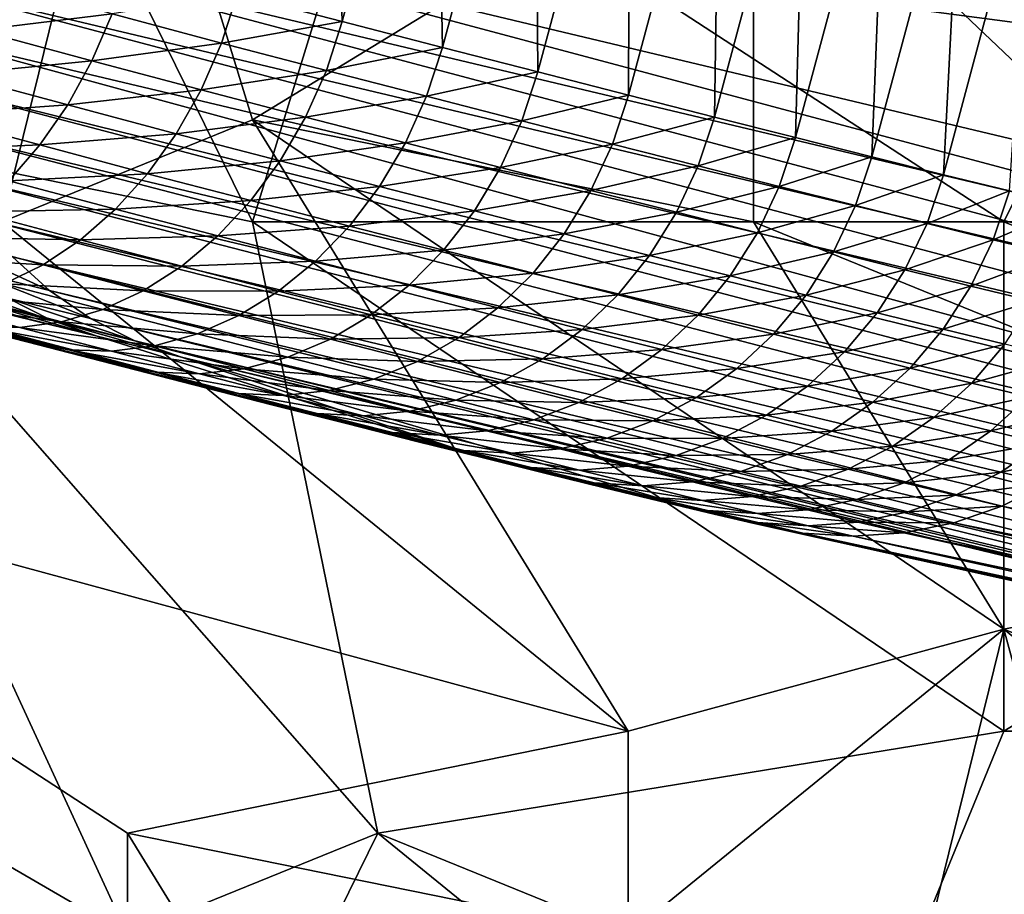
# Model space of a CAD drawing. Extents: x -0.7 to 0.7, y -0.35 to 0.35.
# Tile 150 of 226: x 0.455 to 0.485, y -0.2546 to -0.2279. Entities that reach past the tile are written whole.
import ezdxf

# ---------------------------------------------------------------- set-up
doc = ezdxf.new("R2010")
doc.units = 0

msp = doc.modelspace()

# ---------------------------------------------------------------- linework, layer by layer
for points in [[(0.510509, -0.228303, 0.001177), (0.455435, -0.211837, 0.250114), (0.456289, -0.210526, 0.250254)], [(0.510509, -0.228303, 0.001177), (0.456289, -0.210526, 0.250254), (0.511265, -0.226978, 0.001687)], [(0.509891, -0.229707, 0.00087), (0.454752, -0.213248, 0.250029), (0.455435, -0.211837, 0.250114)], [(0.509891, -0.229707, 0.00087), (0.455435, -0.211837, 0.250114), (0.510509, -0.228303, 0.001177)], [(0.509415, -0.231179, 0.000765), (0.454251, -0.214736, 0.25), (0.454752, -0.213248, 0.250029)], [(0.509415, -0.231179, 0.000765), (0.454752, -0.213248, 0.250029), (0.509891, -0.229707, 0.00087)], [(0.509415, -0.231179, 0.000765), (0.45187, -0.223622, 0.25), (0.454251, -0.214736, 0.25)], [(0.464458, -0.216543, 0.39001), (0.461613, -0.227161, 0.39001), (0.464815, -0.227991, 0.385878)], [(0.464458, -0.216543, 0.39001), (0.464815, -0.227991, 0.385878), (0.467647, -0.217425, 0.385878)], [(0.467647, -0.217425, 0.385878), (0.464815, -0.227991, 0.385878), (0.467872, -0.228781, 0.381479)], [(0.467647, -0.217425, 0.385878), (0.467872, -0.228781, 0.381479), (0.470689, -0.218269, 0.381479)], [(0.470689, -0.218269, 0.381479), (0.467872, -0.228781, 0.381479), (0.470783, -0.22953, 0.376814)], [(0.470689, -0.218269, 0.381479), (0.470783, -0.22953, 0.376814), (0.473584, -0.219076, 0.376814)], [(0.45444, -0.234095, 0.436961), (0.458259, -0.218558, 0.436988), (0.42771, -0.22788, 0.437008)], [(0.446803, -0.230987, 0.412423), (0.45444, -0.218558, 0.412416), (0.462077, -0.234095, 0.412423)], [(0.462077, -0.234095, 0.412423), (0.45444, -0.218558, 0.412416), (0.465896, -0.221665, 0.412424)], [(0.462077, -0.230987, 0.436973), (0.458259, -0.218558, 0.436988), (0.45444, -0.234095, 0.436961)], [(0.462077, -0.230987, 0.436973), (0.477351, -0.221665, 0.436996), (0.458259, -0.218558, 0.436988)], [(0.484989, -0.234095, 0.412438), (0.465896, -0.221665, 0.412424), (0.492626, -0.218558, 0.412423)], [(0.484989, -0.234095, 0.412438), (0.492626, -0.218558, 0.412423), (0.496444, -0.234095, 0.412426)], [(0.473584, -0.219076, 0.376814), (0.470783, -0.22953, 0.376814), (0.473547, -0.230238, 0.371882)], [(0.473584, -0.219076, 0.376814), (0.473547, -0.230238, 0.371882), (0.476332, -0.219845, 0.371882)], [(0.476332, -0.219845, 0.371882), (0.473547, -0.230238, 0.371882), (0.476166, -0.230906, 0.366684)], [(0.476332, -0.219845, 0.371882), (0.476166, -0.230906, 0.366684), (0.478934, -0.220577, 0.366684)], [(0.478934, -0.220577, 0.366684), (0.476166, -0.230906, 0.366684), (0.478639, -0.231532, 0.361219)], [(0.478934, -0.220577, 0.366684), (0.478639, -0.231532, 0.361219), (0.481389, -0.221271, 0.361219)], [(0.481389, -0.221271, 0.361219), (0.478639, -0.231532, 0.361219), (0.480966, -0.232118, 0.355487)], [(0.481389, -0.221271, 0.361219), (0.480966, -0.232118, 0.355487), (0.483697, -0.221927, 0.355487)], [(0.477351, -0.234095, 0.436971), (0.477351, -0.221665, 0.436996), (0.462077, -0.230987, 0.436973)], [(0.462077, -0.234095, 0.412423), (0.465896, -0.221665, 0.412424), (0.484989, -0.234095, 0.412438)], [(0.500263, -0.243417, 0.436937), (0.496444, -0.221665, 0.436971), (0.477351, -0.221665, 0.436996)], [(0.477351, -0.234095, 0.436971), (0.500263, -0.243417, 0.436937), (0.477351, -0.221665, 0.436996)], [(0.483697, -0.221927, 0.355487), (0.480966, -0.232118, 0.355487), (0.483147, -0.232662, 0.349489)], [(0.483697, -0.221927, 0.355487), (0.483147, -0.232662, 0.349489), (0.485858, -0.222546, 0.349489)], [(0.485858, -0.222546, 0.349489), (0.483147, -0.232662, 0.349489), (0.485161, -0.233159, 0.343294)], [(0.507541, -0.238477, 0.00087), (0.45156, -0.225161, 0.250029), (0.45187, -0.223622, 0.25)], [(0.509415, -0.231179, 0.000765), (0.507864, -0.236964, 0.000765), (0.45187, -0.223622, 0.25)], [(0.507541, -0.238477, 0.00087), (0.45187, -0.223622, 0.25), (0.507864, -0.236964, 0.000765)], [(0.507375, -0.240002, 0.001177), (0.451446, -0.226725, 0.250114), (0.45156, -0.225161, 0.250029)], [(0.507375, -0.240002, 0.001177), (0.45156, -0.225161, 0.250029), (0.507541, -0.238477, 0.00087)], [(0.507366, -0.241527, 0.001687), (0.45153, -0.228287, 0.250254), (0.451446, -0.226725, 0.250114)], [(0.507366, -0.241527, 0.001687), (0.451446, -0.226725, 0.250114), (0.507375, -0.240002, 0.001177)], [(0.453707, -0.22826, 0.397176), (0.457793, -0.227762, 0.393804), (0.454308, -0.226829, 0.397399)], [(0.457793, -0.227762, 0.393804), (0.461132, -0.228653, 0.389943), (0.461613, -0.227161, 0.39001)], [(0.461132, -0.228653, 0.389943), (0.464815, -0.227991, 0.385878), (0.461613, -0.227161, 0.39001)], [(0.453707, -0.22826, 0.397176), (0.45718, -0.229191, 0.393594), (0.457793, -0.227762, 0.393804)], [(0.45718, -0.229191, 0.393594), (0.461132, -0.228653, 0.389943), (0.457793, -0.227762, 0.393804)], [(0.461132, -0.228653, 0.389943), (0.464331, -0.229483, 0.385816), (0.464815, -0.227991, 0.385878)], [(0.464331, -0.229483, 0.385816), (0.467872, -0.228781, 0.381479), (0.464815, -0.227991, 0.385878)], [(0.50771, -0.243579, 0.002358), (0.45181, -0.229821, 0.250447), (0.45153, -0.228287, 0.250254)], [(0.50771, -0.243579, 0.002358), (0.45153, -0.228287, 0.250254), (0.507366, -0.241527, 0.001687)], [(0.452989, -0.229604, 0.396808), (0.45718, -0.229191, 0.393594), (0.453707, -0.22826, 0.397176)], [(0.45718, -0.229191, 0.393594), (0.460508, -0.230078, 0.389745), (0.461132, -0.228653, 0.389943)], [(0.460508, -0.230078, 0.389745), (0.464331, -0.229483, 0.385816), (0.461132, -0.228653, 0.389943)], [(0.464331, -0.229483, 0.385816), (0.467385, -0.230272, 0.381421), (0.467872, -0.228781, 0.381479)], [(0.467385, -0.230272, 0.381421), (0.470783, -0.22953, 0.376814), (0.467872, -0.228781, 0.381479)], [(0.469121, -0.241301, 0.345479), (0.449671, -0.236334, 0.382251), (0.423325, -0.22926, 0.402346)], [(0.457338, -0.237584, 0.260931), (0.469121, -0.241301, 0.345479), (0.423325, -0.22926, 0.402346)], [(0.454975, -0.236995, 0.267636), (0.457338, -0.237584, 0.260931), (0.423325, -0.22926, 0.402346)], [(0.452989, -0.229604, 0.396808), (0.456442, -0.230529, 0.393246), (0.45718, -0.229191, 0.393594)], [(0.456442, -0.230529, 0.393246), (0.460508, -0.230078, 0.389745), (0.45718, -0.229191, 0.393594)], [(0.452167, -0.230838, 0.396302), (0.456442, -0.230529, 0.393246), (0.452989, -0.229604, 0.396808)], [(0.460508, -0.230078, 0.389745), (0.463697, -0.230906, 0.38563), (0.464331, -0.229483, 0.385816)], [(0.463697, -0.230906, 0.38563), (0.467385, -0.230272, 0.381421), (0.464331, -0.229483, 0.385816)], [(0.467385, -0.230272, 0.381421), (0.470293, -0.23102, 0.37676), (0.470783, -0.22953, 0.376814)], [(0.470293, -0.23102, 0.37676), (0.473547, -0.230238, 0.371882), (0.470783, -0.22953, 0.376814)], [(0.508044, -0.244597, 0.00248), (0.452282, -0.231301, 0.250689), (0.45181, -0.229821, 0.250447)], [(0.508044, -0.244597, 0.00248), (0.45181, -0.229821, 0.250447), (0.50771, -0.243579, 0.002358)], [(0.456442, -0.230529, 0.393246), (0.459752, -0.231413, 0.389419), (0.460508, -0.230078, 0.389745)], [(0.459752, -0.231413, 0.389419), (0.463697, -0.230906, 0.38563), (0.460508, -0.230078, 0.389745)], [(0.463697, -0.230906, 0.38563), (0.466742, -0.231693, 0.381249), (0.467385, -0.230272, 0.381421)], [(0.466742, -0.231693, 0.381249), (0.470293, -0.23102, 0.37676), (0.467385, -0.230272, 0.381421)], [(0.470293, -0.23102, 0.37676), (0.473055, -0.231728, 0.371833), (0.473547, -0.230238, 0.371882)], [(0.473055, -0.231728, 0.371833), (0.476166, -0.230906, 0.366684), (0.473547, -0.230238, 0.371882)], [(0.452167, -0.230838, 0.396302), (0.455591, -0.231756, 0.392769), (0.456442, -0.230529, 0.393246)], [(0.455591, -0.231756, 0.392769), (0.459752, -0.231413, 0.389419), (0.456442, -0.230529, 0.393246)], [(0.451253, -0.23194, 0.395666), (0.455591, -0.231756, 0.392769), (0.452167, -0.230838, 0.396302)], [(0.459752, -0.231413, 0.389419), (0.462924, -0.232236, 0.385325), (0.463697, -0.230906, 0.38563)], [(0.462924, -0.232236, 0.385325), (0.466742, -0.231693, 0.381249), (0.463697, -0.230906, 0.38563)], [(0.473055, -0.231728, 0.371833), (0.475672, -0.232395, 0.366638), (0.476166, -0.230906, 0.366684)], [(0.475672, -0.232395, 0.366638), (0.478639, -0.231532, 0.361219), (0.476166, -0.230906, 0.366684)], [(0.458259, -0.255846, 0.41241), (0.431529, -0.240309, 0.412427), (0.446803, -0.230987, 0.412423)], [(0.446803, -0.230987, 0.412423), (0.462077, -0.234095, 0.412423), (0.465896, -0.252738, 0.412433)], [(0.465896, -0.252738, 0.412433), (0.458259, -0.255846, 0.41241), (0.446803, -0.230987, 0.412423)], [(0.473533, -0.249631, 0.436987), (0.462077, -0.230987, 0.436973), (0.45444, -0.234095, 0.436961)], [(0.484989, -0.246524, 0.436934), (0.477351, -0.234095, 0.436971), (0.462077, -0.230987, 0.436973)], [(0.473533, -0.249631, 0.436987), (0.484989, -0.246524, 0.436934), (0.462077, -0.230987, 0.436973)], [(0.466742, -0.231693, 0.381249), (0.469642, -0.232439, 0.376601), (0.470293, -0.23102, 0.37676)], [(0.469642, -0.232439, 0.376601), (0.473055, -0.231728, 0.371833), (0.470293, -0.23102, 0.37676)], [(0.508533, -0.245957, 0.003515), (0.452938, -0.2327, 0.250977), (0.452282, -0.231301, 0.250689)], [(0.508533, -0.245957, 0.003515), (0.452282, -0.231301, 0.250689), (0.508044, -0.244597, 0.00248)], [(0.455591, -0.231756, 0.392769), (0.458876, -0.232632, 0.38897), (0.459752, -0.231413, 0.389419)], [(0.458876, -0.232632, 0.38897), (0.462924, -0.232236, 0.385325), (0.459752, -0.231413, 0.389419)], [(0.451253, -0.23194, 0.395666), (0.454643, -0.232849, 0.392168), (0.455591, -0.231756, 0.392769)], [(0.454643, -0.232849, 0.392168), (0.458876, -0.232632, 0.38897), (0.455591, -0.231756, 0.392769)], [(0.462924, -0.232236, 0.385325), (0.465954, -0.233019, 0.380965), (0.466742, -0.231693, 0.381249)], [(0.465954, -0.233019, 0.380965), (0.469642, -0.232439, 0.376601), (0.466742, -0.231693, 0.381249)], [(0.469642, -0.232439, 0.376601), (0.472398, -0.233145, 0.371685), (0.473055, -0.231728, 0.371833)], [(0.472398, -0.233145, 0.371685), (0.475672, -0.232395, 0.366638), (0.473055, -0.231728, 0.371833)], [(0.475672, -0.232395, 0.366638), (0.478143, -0.233021, 0.361177), (0.478639, -0.231532, 0.361219)], [(0.478143, -0.233021, 0.361177), (0.480966, -0.232118, 0.355487), (0.478639, -0.231532, 0.361219)], [(0.478143, -0.233021, 0.361177), (0.480469, -0.233606, 0.355449), (0.480966, -0.232118, 0.355487)], [(0.480469, -0.233606, 0.355449), (0.483147, -0.232662, 0.349489), (0.480966, -0.232118, 0.355487)], [(0.458876, -0.232632, 0.38897), (0.462026, -0.23345, 0.384906), (0.462924, -0.232236, 0.385325)], [(0.462026, -0.23345, 0.384906), (0.465954, -0.233019, 0.380965), (0.462924, -0.232236, 0.385325)], [(0.472398, -0.233145, 0.371685), (0.475008, -0.23381, 0.366503), (0.475672, -0.232395, 0.366638)], [(0.475008, -0.23381, 0.366503), (0.478143, -0.233021, 0.361177), (0.475672, -0.232395, 0.366638)], [(0.509169, -0.247207, 0.004695), (0.453766, -0.233996, 0.251305), (0.452938, -0.2327, 0.250977)], [(0.509169, -0.247207, 0.004695), (0.452938, -0.2327, 0.250977), (0.508533, -0.245957, 0.003515)], [(0.454643, -0.232849, 0.392168), (0.457896, -0.233717, 0.388406), (0.458876, -0.232632, 0.38897)], [(0.457896, -0.233717, 0.388406), (0.462026, -0.23345, 0.384906), (0.458876, -0.232632, 0.38897)], [(0.465954, -0.233019, 0.380965), (0.468842, -0.233762, 0.376337), (0.469642, -0.232439, 0.376601)], [(0.468842, -0.233762, 0.376337), (0.472398, -0.233145, 0.371685), (0.469642, -0.232439, 0.376601)], [(0.480469, -0.233606, 0.355449), (0.482648, -0.23415, 0.349455), (0.483147, -0.232662, 0.349489)], [(0.482648, -0.23415, 0.349455), (0.485161, -0.233159, 0.343294), (0.483147, -0.232662, 0.349489)], [(0.453613, -0.23379, 0.391456), (0.457896, -0.233717, 0.388406), (0.454643, -0.232849, 0.392168)], [(0.462026, -0.23345, 0.384906), (0.465036, -0.234227, 0.380574), (0.465954, -0.233019, 0.380965)], [(0.465036, -0.234227, 0.380574), (0.468842, -0.233762, 0.376337), (0.465954, -0.233019, 0.380965)], [(0.475008, -0.23381, 0.366503), (0.477474, -0.234434, 0.361053), (0.478143, -0.233021, 0.361177)], [(0.477474, -0.234434, 0.361053), (0.480469, -0.233606, 0.355449), (0.478143, -0.233021, 0.361177)], [(0.468842, -0.233762, 0.376337), (0.471586, -0.234464, 0.371442), (0.472398, -0.233145, 0.371685)], [(0.471586, -0.234464, 0.371442), (0.475008, -0.23381, 0.366503), (0.472398, -0.233145, 0.371685)], [(0.482648, -0.23415, 0.349455), (0.484664, -0.234648, 0.343254), (0.485161, -0.233159, 0.343294)], [(0.484664, -0.234648, 0.343254), (0.487052, -0.233623, 0.336764), (0.485161, -0.233159, 0.343294)], [(0.457896, -0.233717, 0.388406), (0.461018, -0.234527, 0.384379), (0.462026, -0.23345, 0.384906)], [(0.461018, -0.234527, 0.384379), (0.465036, -0.234227, 0.380574), (0.462026, -0.23345, 0.384906)], [(0.477474, -0.234434, 0.361053), (0.479795, -0.235018, 0.355336), (0.480469, -0.233606, 0.355449)], [(0.479795, -0.235018, 0.355336), (0.482648, -0.23415, 0.349455), (0.480469, -0.233606, 0.355449)], [(0.484664, -0.234648, 0.343254), (0.486554, -0.235111, 0.336727), (0.487052, -0.233623, 0.336764)], [(0.452518, -0.234563, 0.390644), (0.456829, -0.234649, 0.387737), (0.453613, -0.23379, 0.391456)], [(0.453613, -0.23379, 0.391456), (0.456829, -0.234649, 0.387737), (0.457896, -0.233717, 0.388406)], [(0.456829, -0.234649, 0.387737), (0.461018, -0.234527, 0.384379), (0.457896, -0.233717, 0.388406)], [(0.465036, -0.234227, 0.380574), (0.467906, -0.234966, 0.375975), (0.468842, -0.233762, 0.376337)], [(0.467906, -0.234966, 0.375975), (0.471586, -0.234464, 0.371442), (0.468842, -0.233762, 0.376337)], [(0.471586, -0.234464, 0.371442), (0.474187, -0.235127, 0.36628), (0.475008, -0.23381, 0.366503)], [(0.474187, -0.235127, 0.36628), (0.477474, -0.234434, 0.361053), (0.475008, -0.23381, 0.366503)], [(0.473533, -0.249631, 0.436987), (0.45444, -0.234095, 0.436961), (0.439166, -0.240309, 0.436981)], [(0.509944, -0.248326, 0.006), (0.454753, -0.235165, 0.251668), (0.453766, -0.233996, 0.251305)], [(0.509944, -0.248326, 0.006), (0.453766, -0.233996, 0.251305), (0.509169, -0.247207, 0.004695)], [(0.461018, -0.234527, 0.384379), (0.464002, -0.235299, 0.380084), (0.465036, -0.234227, 0.380574)], [(0.484989, -0.249631, 0.412426), (0.462077, -0.234095, 0.412423), (0.484989, -0.234095, 0.412438)], [(0.465896, -0.252738, 0.412433), (0.462077, -0.234095, 0.412423), (0.484989, -0.249631, 0.412426)], [(0.464002, -0.235299, 0.380084), (0.467906, -0.234966, 0.375975), (0.465036, -0.234227, 0.380574)], [(0.484989, -0.246524, 0.436934), (0.500263, -0.243417, 0.436937), (0.477351, -0.234095, 0.436971)], [(0.479795, -0.235018, 0.355336), (0.481971, -0.235562, 0.349352), (0.482648, -0.23415, 0.349455)], [(0.481971, -0.235562, 0.349352), (0.484664, -0.234648, 0.343254), (0.482648, -0.23415, 0.349455)], [(0.500263, -0.240309, 0.412451), (0.484989, -0.234095, 0.412438), (0.496444, -0.234095, 0.412426)], [(0.500263, -0.240309, 0.412451), (0.484989, -0.249631, 0.412426), (0.484989, -0.234095, 0.412438)], [(0.456829, -0.234649, 0.387737), (0.459917, -0.23545, 0.383753), (0.461018, -0.234527, 0.384379)], [(0.459917, -0.23545, 0.383753), (0.464002, -0.235299, 0.380084), (0.461018, -0.234527, 0.384379)], [(0.467906, -0.234966, 0.375975), (0.470634, -0.235665, 0.371108), (0.471586, -0.234464, 0.371442)], [(0.470634, -0.235665, 0.371108), (0.474187, -0.235127, 0.36628), (0.471586, -0.234464, 0.371442)], [(0.474187, -0.235127, 0.36628), (0.476644, -0.235749, 0.360849), (0.477474, -0.234434, 0.361053)], [(0.476644, -0.235749, 0.360849), (0.479795, -0.235018, 0.355336), (0.477474, -0.234434, 0.361053)], [(0.451379, -0.235155, 0.389746), (0.455692, -0.235411, 0.386974), (0.452518, -0.234563, 0.390644)], [(0.455881, -0.236189, 0.252059), (0.453396, -0.235571, 0.259396), (0.452294, -0.234554, 0.258928)], [(0.455881, -0.236189, 0.252059), (0.452294, -0.234554, 0.258928), (0.454753, -0.235165, 0.251668)], [(0.452518, -0.234563, 0.390644), (0.455692, -0.235411, 0.386974), (0.456829, -0.234649, 0.387737)], [(0.455692, -0.235411, 0.386974), (0.459917, -0.23545, 0.383753), (0.456829, -0.234649, 0.387737)], [(0.481971, -0.235562, 0.349352), (0.483986, -0.236059, 0.343153), (0.484664, -0.234648, 0.343254)], [(0.483986, -0.236059, 0.343153), (0.486554, -0.235111, 0.336727), (0.484664, -0.234648, 0.343254)], [(0.464002, -0.235299, 0.380084), (0.466849, -0.236031, 0.375521), (0.467906, -0.234966, 0.375975)], [(0.466849, -0.236031, 0.375521), (0.470634, -0.235665, 0.371108), (0.467906, -0.234966, 0.375975)], [(0.470634, -0.235665, 0.371108), (0.473221, -0.236324, 0.365973), (0.474187, -0.235127, 0.36628)], [(0.473221, -0.236324, 0.365973), (0.476644, -0.235749, 0.360849), (0.474187, -0.235127, 0.36628)], [(0.476644, -0.235749, 0.360849), (0.478958, -0.236332, 0.35515), (0.479795, -0.235018, 0.355336)], [(0.478958, -0.236332, 0.35515), (0.481971, -0.235562, 0.349352), (0.479795, -0.235018, 0.355336)], [(0.483986, -0.236059, 0.343153), (0.485873, -0.236522, 0.336636), (0.486554, -0.235111, 0.336727)], [(0.451379, -0.235155, 0.389746), (0.454505, -0.23599, 0.38613), (0.455692, -0.235411, 0.386974)], [(0.454505, -0.23599, 0.38613), (0.458741, -0.236202, 0.38304), (0.455692, -0.235411, 0.386974)], [(0.510844, -0.249295, 0.007408), (0.455881, -0.236189, 0.252059), (0.454753, -0.235165, 0.251668)], [(0.510844, -0.249295, 0.007408), (0.454753, -0.235165, 0.251668), (0.509944, -0.248326, 0.006)], [(0.455692, -0.235411, 0.386974), (0.458741, -0.236202, 0.38304), (0.459917, -0.23545, 0.383753)], [(0.459917, -0.23545, 0.383753), (0.462871, -0.236214, 0.379501), (0.464002, -0.235299, 0.380084)], [(0.462871, -0.236214, 0.379501), (0.466849, -0.236031, 0.375521), (0.464002, -0.235299, 0.380084)], [(0.457131, -0.237049, 0.252473), (0.454618, -0.236425, 0.259892), (0.453396, -0.235571, 0.259396)], [(0.457131, -0.237049, 0.252473), (0.453396, -0.235571, 0.259396), (0.455881, -0.236189, 0.252059)], [(0.458741, -0.236202, 0.38304), (0.462871, -0.236214, 0.379501), (0.459917, -0.23545, 0.383753)], [(0.466849, -0.236031, 0.375521), (0.469558, -0.236725, 0.370689), (0.470634, -0.235665, 0.371108)], [(0.469558, -0.236725, 0.370689), (0.473221, -0.236324, 0.365973), (0.470634, -0.235665, 0.371108)], [(0.478958, -0.236332, 0.35515), (0.481127, -0.236873, 0.349184), (0.481971, -0.235562, 0.349352)], [(0.481127, -0.236873, 0.349184), (0.483986, -0.236059, 0.343153), (0.481971, -0.235562, 0.349352)], [(0.45594, -0.237099, 0.260406), (0.453583, -0.236512, 0.267092), (0.452269, -0.235839, 0.266558)], [(0.45594, -0.237099, 0.260406), (0.452269, -0.235839, 0.266558), (0.454618, -0.236425, 0.259892)], [(0.453289, -0.236377, 0.38522), (0.457512, -0.236771, 0.382251), (0.454505, -0.23599, 0.38613)], [(0.454505, -0.23599, 0.38613), (0.457512, -0.236771, 0.382251), (0.458741, -0.236202, 0.38304)], [(0.462871, -0.236214, 0.379501), (0.465692, -0.236939, 0.374981), (0.466849, -0.236031, 0.375521)], [(0.465692, -0.236939, 0.374981), (0.469558, -0.236725, 0.370689), (0.466849, -0.236031, 0.375521)], [(0.473221, -0.236324, 0.365973), (0.475667, -0.236943, 0.360568), (0.476644, -0.235749, 0.360849)], [(0.475667, -0.236943, 0.360568), (0.478958, -0.236332, 0.35515), (0.476644, -0.235749, 0.360849)], [(0.45519, -0.237764, 0.374727), (0.452482, -0.237064, 0.378624), (0.449671, -0.236334, 0.382251)], [(0.460287, -0.239072, 0.366107), (0.45519, -0.237764, 0.374727), (0.449671, -0.236334, 0.382251)], [(0.469121, -0.241301, 0.345479), (0.460287, -0.239072, 0.366107), (0.449671, -0.236334, 0.382251)], [(0.511853, -0.250097, 0.008894), (0.457131, -0.237049, 0.252473), (0.455881, -0.236189, 0.252059)], [(0.511853, -0.250097, 0.008894), (0.455881, -0.236189, 0.252059), (0.510844, -0.249295, 0.007408)], [(0.457512, -0.236771, 0.382251), (0.461661, -0.236957, 0.378837), (0.458741, -0.236202, 0.38304)], [(0.458741, -0.236202, 0.38304), (0.461661, -0.236957, 0.378837), (0.462871, -0.236214, 0.379501)], [(0.461661, -0.236957, 0.378837), (0.465692, -0.236939, 0.374981), (0.462871, -0.236214, 0.379501)], [(0.469558, -0.236725, 0.370689), (0.472128, -0.23738, 0.365587), (0.473221, -0.236324, 0.365973)], [(0.472128, -0.23738, 0.365587), (0.475667, -0.236943, 0.360568), (0.473221, -0.236324, 0.365973)], [(0.475667, -0.236943, 0.360568), (0.47797, -0.237523, 0.354895), (0.478958, -0.236332, 0.35515)], [(0.47797, -0.237523, 0.354895), (0.481127, -0.236873, 0.349184), (0.478958, -0.236332, 0.35515)], [(0.481127, -0.236873, 0.349184), (0.48314, -0.23737, 0.342993), (0.483986, -0.236059, 0.343153)], [(0.48314, -0.23737, 0.342993), (0.485873, -0.236522, 0.336636), (0.483986, -0.236059, 0.343153)], [(0.450851, -0.236551, 0.383264), (0.453713, -0.237294, 0.379571), (0.454976, -0.237321, 0.380502)], [(0.450851, -0.236551, 0.383264), (0.454976, -0.237321, 0.380502), (0.452064, -0.236565, 0.384259)], [(0.452064, -0.236565, 0.384259), (0.45625, -0.237146, 0.3814), (0.453289, -0.236377, 0.38522)], [(0.452064, -0.236565, 0.384259), (0.454976, -0.237321, 0.380502), (0.45625, -0.237146, 0.3814)], [(0.453289, -0.236377, 0.38522), (0.45625, -0.237146, 0.3814), (0.457512, -0.236771, 0.382251)], [(0.457338, -0.237584, 0.260931), (0.454975, -0.236995, 0.267636), (0.453583, -0.236512, 0.267092)], [(0.457338, -0.237584, 0.260931), (0.453583, -0.236512, 0.267092), (0.45594, -0.237099, 0.260406)], [(0.458482, -0.237731, 0.252901), (0.45594, -0.237099, 0.260406), (0.454618, -0.236425, 0.259892)], [(0.458482, -0.237731, 0.252901), (0.454618, -0.236425, 0.259892), (0.457131, -0.237049, 0.252473)], [(0.48314, -0.23737, 0.342993), (0.485022, -0.237832, 0.336491), (0.485873, -0.236522, 0.336636)], [(0.45625, -0.237146, 0.3814), (0.460394, -0.237515, 0.378103), (0.457512, -0.236771, 0.382251)], [(0.457512, -0.236771, 0.382251), (0.460394, -0.237515, 0.378103), (0.461661, -0.236957, 0.378837)], [(0.465692, -0.236939, 0.374981), (0.468377, -0.237627, 0.37019), (0.469558, -0.236725, 0.370689)], [(0.468377, -0.237627, 0.37019), (0.472128, -0.23738, 0.365587), (0.469558, -0.236725, 0.370689)], [(0.47797, -0.237523, 0.354895), (0.480131, -0.238062, 0.348952), (0.481127, -0.236873, 0.349184)], [(0.480131, -0.238062, 0.348952), (0.48314, -0.23737, 0.342993), (0.481127, -0.236873, 0.349184)], [(0.452482, -0.237064, 0.378624), (0.45519, -0.237764, 0.374727), (0.456467, -0.238005, 0.375608)], [(0.452482, -0.237064, 0.378624), (0.456467, -0.238005, 0.375608), (0.453713, -0.237294, 0.379571)], [(0.454976, -0.237321, 0.380502), (0.459091, -0.23788, 0.377311), (0.45625, -0.237146, 0.3814)], [(0.45991, -0.238223, 0.253336), (0.457338, -0.237584, 0.260931), (0.45594, -0.237099, 0.260406)], [(0.45991, -0.238223, 0.253336), (0.45594, -0.237099, 0.260406), (0.458482, -0.237731, 0.252901)], [(0.45625, -0.237146, 0.3814), (0.459091, -0.23788, 0.377311), (0.460394, -0.237515, 0.378103)], [(0.512954, -0.25072, 0.010433), (0.458482, -0.237731, 0.252901), (0.457131, -0.237049, 0.252473)], [(0.512954, -0.25072, 0.010433), (0.457131, -0.237049, 0.252473), (0.511853, -0.250097, 0.008894)], [(0.460394, -0.237515, 0.378103), (0.464452, -0.237675, 0.374366), (0.461661, -0.236957, 0.378837)], [(0.461661, -0.236957, 0.378837), (0.464452, -0.237675, 0.374366), (0.465692, -0.236939, 0.374981)], [(0.464452, -0.237675, 0.374366), (0.468377, -0.237627, 0.37019), (0.465692, -0.236939, 0.374981)], [(0.472128, -0.23738, 0.365587), (0.474559, -0.237995, 0.360215), (0.475667, -0.236943, 0.360568)], [(0.474559, -0.237995, 0.360215), (0.47797, -0.237523, 0.354895), (0.475667, -0.236943, 0.360568)], [(0.453713, -0.237294, 0.379571), (0.456467, -0.238005, 0.375608), (0.457774, -0.238044, 0.376475)], [(0.453713, -0.237294, 0.379571), (0.457774, -0.238044, 0.376475), (0.454976, -0.237321, 0.380502)], [(0.454976, -0.237321, 0.380502), (0.457774, -0.238044, 0.376475), (0.459091, -0.23788, 0.377311)], [(0.459091, -0.23788, 0.377311), (0.463151, -0.238225, 0.373685), (0.460394, -0.237515, 0.378103)], [(0.460394, -0.237515, 0.378103), (0.463151, -0.238225, 0.373685), (0.464452, -0.237675, 0.374366)], [(0.468377, -0.237627, 0.37019), (0.470927, -0.238277, 0.365129), (0.472128, -0.23738, 0.365587)], [(0.470927, -0.238277, 0.365129), (0.474559, -0.237995, 0.360215), (0.472128, -0.23738, 0.365587)], [(0.474559, -0.237995, 0.360215), (0.47685, -0.238572, 0.354573), (0.47797, -0.237523, 0.354895)], [(0.47685, -0.238572, 0.354573), (0.480131, -0.238062, 0.348952), (0.47797, -0.237523, 0.354895)], [(0.480131, -0.238062, 0.348952), (0.482139, -0.238558, 0.342775), (0.48314, -0.23737, 0.342993)], [(0.482139, -0.238558, 0.342775), (0.485022, -0.237832, 0.336491), (0.48314, -0.23737, 0.342993)], [(0.45519, -0.237764, 0.374727), (0.457793, -0.238433, 0.370556), (0.459109, -0.238685, 0.371373)], [(0.45519, -0.237764, 0.374727), (0.459109, -0.238685, 0.371373), (0.456467, -0.238005, 0.375608)], [(0.460287, -0.239072, 0.366107), (0.457793, -0.238433, 0.370556), (0.45519, -0.237764, 0.374727)], [(0.457338, -0.237584, 0.260931), (0.45991, -0.238223, 0.253336), (0.469121, -0.241301, 0.345479)], [(0.514128, -0.251151, 0.012), (0.45991, -0.238223, 0.253336), (0.458482, -0.237731, 0.252901)], [(0.514128, -0.251151, 0.012), (0.458482, -0.237731, 0.252901), (0.512954, -0.25072, 0.010433)], [(0.463151, -0.238225, 0.373685), (0.467111, -0.238355, 0.369622), (0.464452, -0.237675, 0.374366)], [(0.464452, -0.237675, 0.374366), (0.467111, -0.238355, 0.369622), (0.468377, -0.237627, 0.37019)], [(0.467111, -0.238355, 0.369622), (0.470927, -0.238277, 0.365129), (0.468377, -0.237627, 0.37019)], [(0.482139, -0.238558, 0.342775), (0.484014, -0.239018, 0.336295), (0.485022, -0.237832, 0.336491)], [(0.484014, -0.239018, 0.336295), (0.486759, -0.238253, 0.32972), (0.485022, -0.237832, 0.336491)], [(0.456467, -0.238005, 0.375608), (0.459109, -0.238685, 0.371373), (0.460457, -0.238734, 0.372176)], [(0.456467, -0.238005, 0.375608), (0.460457, -0.238734, 0.372176), (0.457774, -0.238044, 0.376475)], [(0.457774, -0.238044, 0.376475), (0.461812, -0.23858, 0.372951), (0.459091, -0.23788, 0.377311)], [(0.457774, -0.238044, 0.376475), (0.460457, -0.238734, 0.372176), (0.461812, -0.23858, 0.372951)], [(0.459091, -0.23788, 0.377311), (0.461812, -0.23858, 0.372951), (0.463151, -0.238225, 0.373685)], [(0.470927, -0.238277, 0.365129), (0.47334, -0.238888, 0.359796), (0.474559, -0.237995, 0.360215)], [(0.47334, -0.238888, 0.359796), (0.47685, -0.238572, 0.354573), (0.474559, -0.237995, 0.360215)], [(0.47685, -0.238572, 0.354573), (0.479, -0.239109, 0.34866), (0.480131, -0.238062, 0.348952)], [(0.479, -0.239109, 0.34866), (0.482139, -0.238558, 0.342775), (0.480131, -0.238062, 0.348952)], [(0.457793, -0.238433, 0.370556), (0.460287, -0.239072, 0.366107), (0.461639, -0.239333, 0.366861)], [(0.457793, -0.238433, 0.370556), (0.461639, -0.239333, 0.366861), (0.459109, -0.238685, 0.371373)], [(0.45991, -0.238223, 0.253336), (0.514128, -0.251151, 0.012), (0.520474, -0.252851, 0.012)], [(0.45991, -0.238223, 0.253336), (0.520474, -0.252851, 0.012), (0.475983, -0.242972, 0.32028)], [(0.45991, -0.238223, 0.253336), (0.475983, -0.242972, 0.32028), (0.469121, -0.241301, 0.345479)], [(0.461812, -0.23858, 0.372951), (0.46578, -0.238898, 0.368994), (0.463151, -0.238225, 0.373685)], [(0.463151, -0.238225, 0.373685), (0.46578, -0.238898, 0.368994), (0.467111, -0.238355, 0.369622)], [(0.46578, -0.238898, 0.368994), (0.469637, -0.238999, 0.364607), (0.467111, -0.238355, 0.369622)], [(0.467111, -0.238355, 0.369622), (0.469637, -0.238999, 0.364607), (0.470927, -0.238277, 0.365129)], [(0.469637, -0.238999, 0.364607), (0.47334, -0.238888, 0.359796), (0.470927, -0.238277, 0.365129)], [(0.484014, -0.239018, 0.336295), (0.485746, -0.239438, 0.329545), (0.486759, -0.238253, 0.32972)], [(0.459109, -0.238685, 0.371373), (0.461639, -0.239333, 0.366861), (0.463021, -0.239391, 0.367601)], [(0.459109, -0.238685, 0.371373), (0.463021, -0.239391, 0.367601), (0.460457, -0.238734, 0.372176)], [(0.460457, -0.238734, 0.372176), (0.464409, -0.239245, 0.368317), (0.461812, -0.23858, 0.372951)], [(0.460457, -0.238734, 0.372176), (0.463021, -0.239391, 0.367601), (0.464409, -0.239245, 0.368317)], [(0.461812, -0.23858, 0.372951), (0.464409, -0.239245, 0.368317), (0.46578, -0.238898, 0.368994)], [(0.47334, -0.238888, 0.359796), (0.475616, -0.23946, 0.354192), (0.47685, -0.238572, 0.354573)], [(0.475616, -0.23946, 0.354192), (0.479, -0.239109, 0.34866), (0.47685, -0.238572, 0.354573)], [(0.479, -0.239109, 0.34866), (0.481, -0.239603, 0.342505), (0.482139, -0.238558, 0.342775)], [(0.481, -0.239603, 0.342505), (0.484014, -0.239018, 0.336295), (0.482139, -0.238558, 0.342775)], [(0.464409, -0.239245, 0.368317), (0.468281, -0.239535, 0.36403), (0.46578, -0.238898, 0.368994)], [(0.46578, -0.238898, 0.368994), (0.468281, -0.239535, 0.36403), (0.469637, -0.238999, 0.364607)], [(0.468281, -0.239535, 0.36403), (0.47203, -0.239605, 0.359319), (0.469637, -0.238999, 0.364607)], [(0.469637, -0.238999, 0.364607), (0.47203, -0.239605, 0.359319), (0.47334, -0.238888, 0.359796)], [(0.47203, -0.239605, 0.359319), (0.475616, -0.23946, 0.354192), (0.47334, -0.238888, 0.359796)], [(0.481, -0.239603, 0.342505), (0.482868, -0.240061, 0.336052), (0.484014, -0.239018, 0.336295)], [(0.482868, -0.240061, 0.336052), (0.485746, -0.239438, 0.329545), (0.484014, -0.239018, 0.336295)], [(0.460287, -0.239072, 0.366107), (0.46267, -0.239679, 0.361376), (0.464053, -0.239947, 0.362069)], [(0.460287, -0.239072, 0.366107), (0.464053, -0.239947, 0.362069), (0.461639, -0.239333, 0.366861)], [(0.464939, -0.240253, 0.356363), (0.46267, -0.239679, 0.361376), (0.460287, -0.239072, 0.366107)], [(0.469121, -0.241301, 0.345479), (0.464939, -0.240253, 0.356363), (0.460287, -0.239072, 0.366107)], [(0.461639, -0.239333, 0.366861), (0.464053, -0.239947, 0.362069), (0.465465, -0.240013, 0.36275)], [(0.461639, -0.239333, 0.366861), (0.465465, -0.240013, 0.36275), (0.463021, -0.239391, 0.367601)], [(0.463021, -0.239391, 0.367601), (0.466883, -0.239875, 0.363407), (0.464409, -0.239245, 0.368317)], [(0.464409, -0.239245, 0.368317), (0.466883, -0.239875, 0.363407), (0.468281, -0.239535, 0.36403)], [(0.475616, -0.23946, 0.354192), (0.477753, -0.239994, 0.348315), (0.479, -0.239109, 0.34866)], [(0.477753, -0.239994, 0.348315), (0.481, -0.239603, 0.342505), (0.479, -0.239109, 0.34866)], [(0.463021, -0.239391, 0.367601), (0.465465, -0.240013, 0.36275), (0.466883, -0.239875, 0.363407)], [(0.466883, -0.239875, 0.363407), (0.470652, -0.240135, 0.358791), (0.468281, -0.239535, 0.36403)], [(0.468281, -0.239535, 0.36403), (0.470652, -0.240135, 0.358791), (0.47203, -0.239605, 0.359319)], [(0.470652, -0.240135, 0.358791), (0.474288, -0.240173, 0.353756), (0.47203, -0.239605, 0.359319)], [(0.47203, -0.239605, 0.359319), (0.474288, -0.240173, 0.353756), (0.475616, -0.23946, 0.354192)], [(0.474288, -0.240173, 0.353756), (0.477753, -0.239994, 0.348315), (0.475616, -0.23946, 0.354192)], [(0.477753, -0.239994, 0.348315), (0.479744, -0.240486, 0.342186), (0.481, -0.239603, 0.342505)], [(0.479744, -0.240486, 0.342186), (0.482868, -0.240061, 0.336052), (0.481, -0.239603, 0.342505)], [(0.482868, -0.240061, 0.336052), (0.484593, -0.240478, 0.329327), (0.485746, -0.239438, 0.329545)], [(0.484593, -0.240478, 0.329327), (0.487335, -0.239817, 0.322526), (0.485746, -0.239438, 0.329545)], [(0.46267, -0.239679, 0.361376), (0.464939, -0.240253, 0.356363), (0.466348, -0.240529, 0.356996)], [(0.46267, -0.239679, 0.361376), (0.466348, -0.240529, 0.356996), (0.464053, -0.239947, 0.362069)], [(0.465465, -0.240013, 0.36275), (0.46923, -0.240469, 0.358221), (0.466883, -0.239875, 0.363407)], [(0.466883, -0.239875, 0.363407), (0.46923, -0.240469, 0.358221), (0.470652, -0.240135, 0.358791)], [(0.484593, -0.240478, 0.329327), (0.486176, -0.240856, 0.322333), (0.487335, -0.239817, 0.322526)], [(0.464053, -0.239947, 0.362069), (0.466348, -0.240529, 0.356996), (0.467787, -0.240601, 0.357619)], [(0.464053, -0.239947, 0.362069), (0.467787, -0.240601, 0.357619), (0.465465, -0.240013, 0.36275)], [(0.465465, -0.240013, 0.36275), (0.467787, -0.240601, 0.357619), (0.46923, -0.240469, 0.358221)], [(0.46923, -0.240469, 0.358221), (0.472891, -0.240699, 0.353275), (0.470652, -0.240135, 0.358791)], [(0.470652, -0.240135, 0.358791), (0.472891, -0.240699, 0.353275), (0.474288, -0.240173, 0.353756)], [(0.472891, -0.240699, 0.353275), (0.476411, -0.240703, 0.34792), (0.474288, -0.240173, 0.353756)], [(0.474288, -0.240173, 0.353756), (0.476411, -0.240703, 0.34792), (0.477753, -0.239994, 0.348315)], [(0.476411, -0.240703, 0.34792), (0.479744, -0.240486, 0.342186), (0.477753, -0.239994, 0.348315)], [(0.479744, -0.240486, 0.342186), (0.481602, -0.240942, 0.335765), (0.482868, -0.240061, 0.336052)], [(0.481602, -0.240942, 0.335765), (0.484593, -0.240478, 0.329327), (0.482868, -0.240061, 0.336052)], [(0.458259, -0.268275, 0.436998), (0.439166, -0.240309, 0.436981), (0.42771, -0.258953, 0.436999)], [(0.435347, -0.258953, 0.412443), (0.431529, -0.240309, 0.412427), (0.458259, -0.255846, 0.41241)], [(0.458259, -0.252738, 0.436973), (0.473533, -0.249631, 0.436987), (0.439166, -0.240309, 0.436981)], [(0.458259, -0.268275, 0.436998), (0.458259, -0.252738, 0.436973), (0.439166, -0.240309, 0.436981)], [(0.464939, -0.240253, 0.356363), (0.467091, -0.240794, 0.351063), (0.468523, -0.241076, 0.351641)], [(0.464939, -0.240253, 0.356363), (0.468523, -0.241076, 0.351641), (0.466348, -0.240529, 0.356996)], [(0.469121, -0.241301, 0.345479), (0.467091, -0.240794, 0.351063), (0.464939, -0.240253, 0.356363)], [(0.466348, -0.240529, 0.356996), (0.468523, -0.241076, 0.351641), (0.469984, -0.241154, 0.352208)], [(0.466348, -0.240529, 0.356996), (0.469984, -0.241154, 0.352208), (0.467787, -0.240601, 0.357619)], [(0.467787, -0.240601, 0.357619), (0.471448, -0.241027, 0.352756), (0.46923, -0.240469, 0.358221)], [(0.46923, -0.240469, 0.358221), (0.471448, -0.241027, 0.352756), (0.472891, -0.240699, 0.353275)], [(0.476411, -0.240703, 0.34792), (0.478391, -0.241193, 0.341825), (0.479744, -0.240486, 0.342186)], [(0.478391, -0.241193, 0.341825), (0.481602, -0.240942, 0.335765), (0.479744, -0.240486, 0.342186)], [(0.481602, -0.240942, 0.335765), (0.483319, -0.241357, 0.329071), (0.484593, -0.240478, 0.329327)], [(0.483319, -0.241357, 0.329071), (0.486176, -0.240856, 0.322333), (0.484593, -0.240478, 0.329327)], [(0.496444, -0.249631, 0.412422), (0.484989, -0.249631, 0.412426), (0.500263, -0.240309, 0.412451)], [(0.467091, -0.240794, 0.351063), (0.469121, -0.241301, 0.345479), (0.470573, -0.241587, 0.346002)], [(0.467091, -0.240794, 0.351063), (0.470573, -0.241587, 0.346002), (0.468523, -0.241076, 0.351641)], [(0.467787, -0.240601, 0.357619), (0.469984, -0.241154, 0.352208), (0.471448, -0.241027, 0.352756)], [(0.471448, -0.241027, 0.352756), (0.474997, -0.241224, 0.347484), (0.472891, -0.240699, 0.353275)], [(0.472891, -0.240699, 0.353275), (0.474997, -0.241224, 0.347484), (0.476411, -0.240703, 0.34792)], [(0.474997, -0.241224, 0.347484), (0.478391, -0.241193, 0.341825), (0.476411, -0.240703, 0.34792)], [(0.468523, -0.241076, 0.351641), (0.470573, -0.241587, 0.346002), (0.472053, -0.24167, 0.346517)], [(0.468523, -0.241076, 0.351641), (0.472053, -0.24167, 0.346517), (0.469984, -0.241154, 0.352208)], [(0.469984, -0.241154, 0.352208), (0.473537, -0.241549, 0.347013), (0.471448, -0.241027, 0.352756)], [(0.471448, -0.241027, 0.352756), (0.473537, -0.241549, 0.347013), (0.474997, -0.241224, 0.347484)], [(0.478391, -0.241193, 0.341825), (0.480239, -0.241646, 0.33544), (0.481602, -0.240942, 0.335765)], [(0.480239, -0.241646, 0.33544), (0.483319, -0.241357, 0.329071), (0.481602, -0.240942, 0.335765)], [(0.483319, -0.241357, 0.329071), (0.484895, -0.241733, 0.322105), (0.486176, -0.240856, 0.322333)], [(0.484895, -0.241733, 0.322105), (0.487613, -0.241194, 0.315073), (0.486176, -0.240856, 0.322333)], [(0.469121, -0.241301, 0.345479), (0.471028, -0.241773, 0.339611), (0.472496, -0.242063, 0.340083)], [(0.469121, -0.241301, 0.345479), (0.472496, -0.242063, 0.340083), (0.470573, -0.241587, 0.346002)], [(0.472809, -0.242209, 0.333453), (0.471028, -0.241773, 0.339611), (0.469121, -0.241301, 0.345479)], [(0.475983, -0.242972, 0.32028), (0.472809, -0.242209, 0.333453), (0.469121, -0.241301, 0.345479)], [(0.469984, -0.241154, 0.352208), (0.472053, -0.24167, 0.346517), (0.473537, -0.241549, 0.347013)], [(0.473537, -0.241549, 0.347013), (0.476965, -0.241711, 0.341427), (0.474997, -0.241224, 0.347484)], [(0.474997, -0.241224, 0.347484), (0.476965, -0.241711, 0.341427), (0.478391, -0.241193, 0.341825)], [(0.476965, -0.241711, 0.341427), (0.480239, -0.241646, 0.33544), (0.478391, -0.241193, 0.341825)], [(0.480239, -0.241646, 0.33544), (0.481947, -0.242059, 0.328781), (0.483319, -0.241357, 0.329071)], [(0.481947, -0.242059, 0.328781), (0.484895, -0.241733, 0.322105), (0.483319, -0.241357, 0.329071)], [(0.484895, -0.241733, 0.322105), (0.486323, -0.242068, 0.314895), (0.487613, -0.241194, 0.315073)], [(0.470573, -0.241587, 0.346002), (0.472496, -0.242063, 0.340083), (0.473992, -0.24215, 0.340548)], [(0.470573, -0.241587, 0.346002), (0.473992, -0.24215, 0.340548), (0.472053, -0.24167, 0.346517)], [(0.472053, -0.24167, 0.346517), (0.475491, -0.242032, 0.340999), (0.473537, -0.241549, 0.347013)], [(0.472053, -0.24167, 0.346517), (0.473992, -0.24215, 0.340548), (0.475491, -0.242032, 0.340999)], [(0.473537, -0.241549, 0.347013), (0.475491, -0.242032, 0.340999), (0.476965, -0.241711, 0.341427)], [(0.475491, -0.242032, 0.340999), (0.478801, -0.242161, 0.335083), (0.476965, -0.241711, 0.341427)], [(0.476965, -0.241711, 0.341427), (0.478801, -0.242161, 0.335083), (0.480239, -0.241646, 0.33544)], [(0.478801, -0.242161, 0.335083), (0.481947, -0.242059, 0.328781), (0.480239, -0.241646, 0.33544)], [(0.481947, -0.242059, 0.328781), (0.483515, -0.242433, 0.321848), (0.484895, -0.241733, 0.322105)], [(0.483515, -0.242433, 0.321848), (0.486323, -0.242068, 0.314895), (0.484895, -0.241733, 0.322105)], [(0.471028, -0.241773, 0.339611), (0.472809, -0.242209, 0.333453), (0.474292, -0.242503, 0.333876)], [(0.471028, -0.241773, 0.339611), (0.474292, -0.242503, 0.333876), (0.472496, -0.242063, 0.340083)], [(0.473992, -0.24215, 0.340548), (0.477313, -0.242479, 0.334698), (0.475491, -0.242032, 0.340999)], [(0.475491, -0.242032, 0.340999), (0.477313, -0.242479, 0.334698), (0.478801, -0.242161, 0.335083)], [(0.472496, -0.242063, 0.340083), (0.474292, -0.242503, 0.333876), (0.475802, -0.242593, 0.334294)], [(0.472496, -0.242063, 0.340083), (0.475802, -0.242593, 0.334294), (0.473992, -0.24215, 0.340548)], [(0.472809, -0.242209, 0.333453), (0.474462, -0.242609, 0.327009), (0.475956, -0.242906, 0.327386)], [(0.472809, -0.242209, 0.333453), (0.475956, -0.242906, 0.327386), (0.474292, -0.242503, 0.333876)], [(0.475983, -0.242972, 0.32028), (0.474462, -0.242609, 0.327009), (0.472809, -0.242209, 0.333453)], [(0.473992, -0.24215, 0.340548), (0.475802, -0.242593, 0.334294), (0.477313, -0.242479, 0.334698)], [(0.477313, -0.242479, 0.334698), (0.480499, -0.242572, 0.328462), (0.478801, -0.242161, 0.335083)], [(0.478801, -0.242161, 0.335083), (0.480499, -0.242572, 0.328462), (0.481947, -0.242059, 0.328781)], [(0.480499, -0.242572, 0.328462), (0.483515, -0.242433, 0.321848), (0.481947, -0.242059, 0.328781)], [(0.483515, -0.242433, 0.321848), (0.484932, -0.242766, 0.314692), (0.486323, -0.242068, 0.314895)], [(0.484932, -0.242766, 0.314692), (0.530881, -0.251945, 0.003515), (0.486323, -0.242068, 0.314895)], [(0.474292, -0.242503, 0.333876), (0.475956, -0.242906, 0.327386), (0.477478, -0.242999, 0.327759)], [(0.474292, -0.242503, 0.333876), (0.477478, -0.242999, 0.327759), (0.475802, -0.242593, 0.334294)], [(0.474462, -0.242609, 0.327009), (0.475983, -0.242972, 0.32028), (0.477488, -0.243271, 0.320614)], [(0.474462, -0.242609, 0.327009), (0.477488, -0.243271, 0.320614), (0.475956, -0.242906, 0.327386)], [(0.475802, -0.242593, 0.334294), (0.479001, -0.242887, 0.328119), (0.477313, -0.242479, 0.334698)], [(0.475802, -0.242593, 0.334294), (0.477478, -0.242999, 0.327759), (0.479001, -0.242887, 0.328119)], [(0.477313, -0.242479, 0.334698), (0.479001, -0.242887, 0.328119), (0.480499, -0.242572, 0.328462)], [(0.479001, -0.242887, 0.328119), (0.482059, -0.242944, 0.321565), (0.480499, -0.242572, 0.328462)], [(0.480499, -0.242572, 0.328462), (0.482059, -0.242944, 0.321565), (0.483515, -0.242433, 0.321848)], [(0.482059, -0.242944, 0.321565), (0.484932, -0.242766, 0.314692), (0.483515, -0.242433, 0.321848)], [(0.475956, -0.242906, 0.327386), (0.477488, -0.243271, 0.320614), (0.479019, -0.243367, 0.320943)], [(0.475956, -0.242906, 0.327386), (0.479019, -0.243367, 0.320943), (0.477478, -0.242999, 0.327759)], [(0.477478, -0.242999, 0.327759), (0.480552, -0.243257, 0.321262), (0.479001, -0.242887, 0.328119)], [(0.479001, -0.242887, 0.328119), (0.480552, -0.243257, 0.321262), (0.482059, -0.242944, 0.321565)], [(0.482059, -0.242944, 0.321565), (0.483464, -0.243274, 0.314467), (0.484932, -0.242766, 0.314692)], [(0.483464, -0.243274, 0.314467), (0.529293, -0.252599, 0.004695), (0.484932, -0.242766, 0.314692)], [(0.484932, -0.242766, 0.314692), (0.529293, -0.252599, 0.004695), (0.530881, -0.251945, 0.003515)], [(0.475983, -0.242972, 0.32028), (0.477339, -0.24329, 0.313434), (0.478856, -0.243592, 0.313704)], [(0.475983, -0.242972, 0.32028), (0.478856, -0.243592, 0.313704), (0.477488, -0.243271, 0.320614)], [(0.520474, -0.252851, 0.012), (0.477339, -0.24329, 0.313434), (0.475983, -0.242972, 0.32028)], [(0.477478, -0.242999, 0.327759), (0.479019, -0.243367, 0.320943), (0.480552, -0.243257, 0.321262)], [(0.480552, -0.243257, 0.321262), (0.483464, -0.243274, 0.314467), (0.482059, -0.242944, 0.321565)], [(0.477339, -0.24329, 0.313434), (0.520474, -0.252851, 0.012), (0.522254, -0.253211, 0.010433)], [(0.477339, -0.24329, 0.313434), (0.522254, -0.253211, 0.010433), (0.478856, -0.243592, 0.313704)], [(0.477488, -0.243271, 0.320614), (0.478856, -0.243592, 0.313704), (0.4804, -0.24369, 0.313969)], [(0.477488, -0.243271, 0.320614), (0.4804, -0.24369, 0.313969), (0.479019, -0.243367, 0.320943)], [(0.479019, -0.243367, 0.320943), (0.481945, -0.243584, 0.314225), (0.480552, -0.243257, 0.321262)], [(0.479019, -0.243367, 0.320943), (0.4804, -0.24369, 0.313969), (0.481945, -0.243584, 0.314225)], [(0.480552, -0.243257, 0.321262), (0.481945, -0.243584, 0.314225), (0.483464, -0.243274, 0.314467)], [(0.481945, -0.243584, 0.314225), (0.527606, -0.253058, 0.006), (0.483464, -0.243274, 0.314467)], [(0.483464, -0.243274, 0.314467), (0.527606, -0.253058, 0.006), (0.529293, -0.252599, 0.004695)], [(0.484989, -0.246524, 0.436934), (0.5079, -0.255846, 0.436947), (0.500263, -0.243417, 0.436937)], [(0.478856, -0.243592, 0.313704), (0.522254, -0.253211, 0.010433), (0.524056, -0.253367, 0.008894)], [(0.478856, -0.243592, 0.313704), (0.524056, -0.253367, 0.008894), (0.4804, -0.24369, 0.313969)], [(0.4804, -0.24369, 0.313969), (0.525851, -0.253316, 0.007408), (0.481945, -0.243584, 0.314225)], [(0.4804, -0.24369, 0.313969), (0.524056, -0.253367, 0.008894), (0.525851, -0.253316, 0.007408)], [(0.481945, -0.243584, 0.314225), (0.525851, -0.253316, 0.007408), (0.527606, -0.253058, 0.006)], [(0.473533, -0.255846, 0.436961), (0.484989, -0.246524, 0.436934), (0.473533, -0.249631, 0.436987)], [(0.473533, -0.255846, 0.436961), (0.48117, -0.26206, 0.436967), (0.484989, -0.246524, 0.436934)], [(0.48117, -0.26206, 0.436967), (0.492626, -0.27449, 0.436888), (0.484989, -0.246524, 0.436934)], [(0.500263, -0.258953, 0.436957), (0.5079, -0.255846, 0.436947), (0.484989, -0.246524, 0.436934)], [(0.492626, -0.27449, 0.436888), (0.500263, -0.258953, 0.436957), (0.484989, -0.246524, 0.436934)], [(0.473533, -0.255846, 0.436961), (0.473533, -0.249631, 0.436987), (0.458259, -0.252738, 0.436973)], [(0.465896, -0.252738, 0.412433), (0.484989, -0.249631, 0.412426), (0.48117, -0.258953, 0.412395)], [(0.48117, -0.258953, 0.412395), (0.484989, -0.249631, 0.412426), (0.496444, -0.249631, 0.412422)], [(0.496444, -0.265168, 0.4124), (0.48117, -0.258953, 0.412395), (0.496444, -0.249631, 0.412422)], [(0.465896, -0.265168, 0.43698), (0.473533, -0.255846, 0.436961), (0.458259, -0.252738, 0.436973)], [(0.465896, -0.265168, 0.43698), (0.458259, -0.252738, 0.436973), (0.458259, -0.268275, 0.436998)], [(0.458259, -0.268275, 0.412427), (0.458259, -0.255846, 0.41241), (0.465896, -0.252738, 0.412433)], [(0.458259, -0.268275, 0.412427), (0.465896, -0.252738, 0.412433), (0.48117, -0.265168, 0.412405)], [(0.48117, -0.265168, 0.412405), (0.465896, -0.252738, 0.412433), (0.48117, -0.258953, 0.412395)]]:
    msp.add_3dface(points)

doc.saveas('drawing.dxf')
